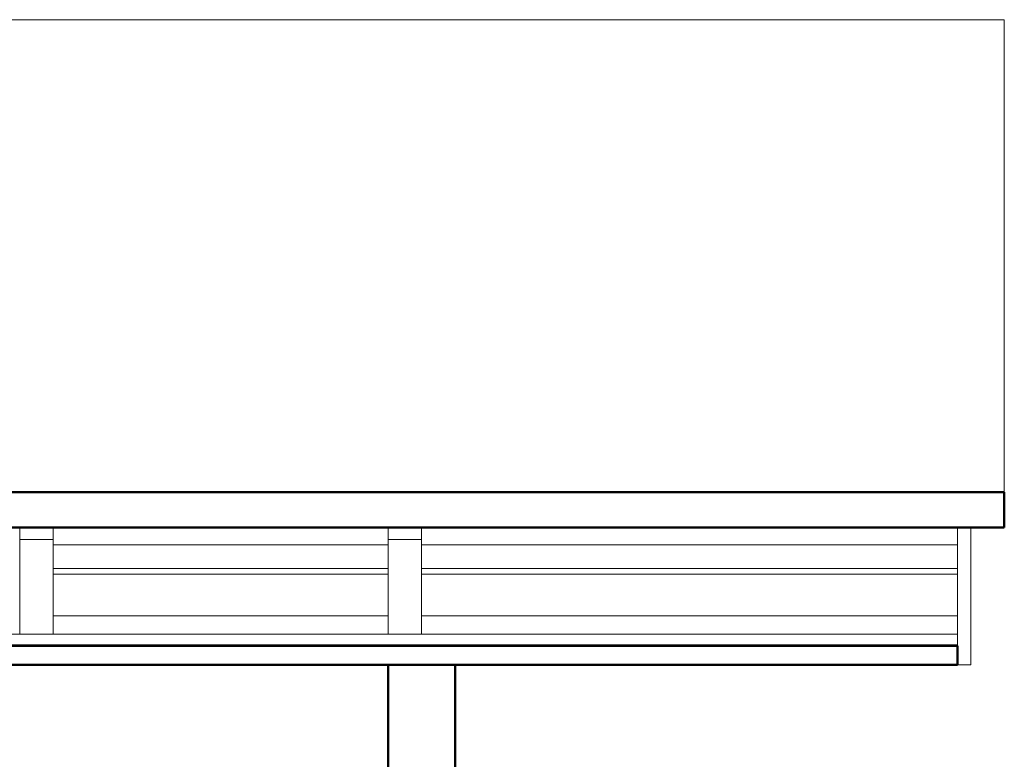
# Model space of a CAD drawing. Header units: millimetres. Extents: x -121 to 18322, y 1231 to 43947.
# Tile 31 of 31: x 15382 to 18322, y 41738 to 43947. Entities that reach past the tile are written whole.
import ezdxf

# ---------------------------------------------------------------- set-up
doc = ezdxf.new("R2010")
doc.units = ezdxf.units.MM
doc.linetypes.add('ADSK_Штриховая_ш3 п1_5', pattern=[225, 150, -75])
for name, color, linetype, lineweight in [('A-GENM-____-MCUT', 13, 'Continuous', 50), ('A-GENM-____-OTLN', 13, 'Continuous', 20), ('A-ROOF-____-MCUT', 132, 'Continuous', 50), ('A-ROOF-____-OTLN', 132, 'Continuous', 20), ('A-WALL-____-MCUT', 113, 'Continuous', 50), ('A-WALL-____-OTLN', 113, 'Continuous', 20), ('I-FURN-____-OTLN', 30, 'Continuous', 20), ('Q-SPCQ-____-MCUT', 91, 'Continuous', 9), ('Q-SPCQ-____-OTLN', 91, 'Continuous', 20)]:
    doc.layers.add(name, color=color, linetype=linetype, lineweight=lineweight)

# ---------------------------------------------------------------- blocks, each defined once
blk = doc.blocks.new('Прямая форма - 83 new-609275-В_Этаж 04_Канализация')
at = {"layer": 'Q-SPCQ-____-MCUT', "color": 253}
for p, q in [((12300, 1766), (0, 1766)), ((0, 1766), (0, 1734.2)), ((0, 1734.2), (12300, 1734.2))]:
    blk.add_line(p, q, dxfattribs=at)
at = {"layer": 'Q-SPCQ-____-OTLN', "color": 9}
for p, q in [((0, 1767.8), (12300, 1767.8)), ((1600, 1679.4), (0, 1679.4)), ((2700, 1679.4), (1700, 1679.4)), ((0, 1555.6), (1600, 1555.6)), ((1600, 1538), (0, 1538)), ((1700, 1555.6), (2700, 1555.6)), ((2700, 1538), (1700, 1538)), ((1600, 1467.2), (0, 1467.2)), ((2700, 1467.2), (1700, 1467.2))]:
    blk.add_line(p, q, dxfattribs=at)
blk = doc.blocks.new('Прямая форма - FU - 050-609276-В_Этаж 04_Канализация')
blk.add_blockref('Прямая форма - 83 new-609275-В_Этаж 04_Канализация', (0, 0))
blk = doc.blocks.new('Прямая форма - 83 new-609313-В_Этаж 04_Канализация')
at = {"layer": 'A-GENM-____-MCUT', "lineweight": 9}
for p, q in [((100, 8518.6), (0, 8518.6)), ((0, 8518.6), (0, 8235.7)), ((100, 8235.7), (100, 8518.6)), ((0, 8235.7), (100, 8235.7))]:
    blk.add_line(p, q, dxfattribs=at)
at = {"layer": 'A-GENM-____-OTLN', "lineweight": 9}
for p, q in [((0, 8553.9), (0, 8518.6)), ((100, 8553.9), (100, 8518.6))]:
    blk.add_line(p, q, dxfattribs=at)
blk = doc.blocks.new('Прямая форма - MORPH-007-609314-В_Этаж 04_Канализация')
blk.add_blockref('Прямая форма - 83 new-609313-В_Этаж 04_Канализация', (0, 0))
blk = doc.blocks.new('Family - 83 new-609316-В_Этаж 04_Канализация')
at = {"layer": 'A-ROOF-____-MCUT', "color": 53}
for p, q in [((10940, -3903.9), (-1640, -3903.9)), ((-1640, -3903.9), (-1640, -4010)), ((-1640, -4010), (10940, -4010))]:
    blk.add_line(p, q, dxfattribs=at)
at = {"layer": 'A-ROOF-____-OTLN', "color": 9}
for p, q in [((-1640, -4010), (-1640, -5420.7)), ((-1640, -5420.7), (10940, -5420.7))]:
    blk.add_line(p, q, dxfattribs=at)
blk = doc.blocks.new('Family - RT - 008-609317-В_Этаж 04_Канализация')
blk.add_blockref('Family - 83 new-609316-В_Этаж 04_Канализация', (0, 0))
blk = doc.blocks.new('Family - 83 new-609336-В_Этаж 04_Канализация')
at = {"layer": 'A-ROOF-____-MCUT', "color": 53}
for p, q in [((10800, -3493.8), (-1500, -3493.8)), ((-1500, -3493.8), (-1500, -3550.4)), ((-1500, -3550.4), (10800, -3550.4))]:
    blk.add_line(p, q, dxfattribs=at)
blk = doc.blocks.new('Family - RT - 008-609337-В_Этаж 04_Канализация')
blk.add_blockref('Family - 83 new-609336-В_Этаж 04_Канализация', (0, 0))
blk = doc.blocks.new('Прямая форма - 83 new-609383-В_Этаж 04_Канализация')
at = {"layer": 'A-GENM-____-MCUT', "lineweight": 9}
for p, q in [((100, 8518.6), (0, 8518.6)), ((0, 8518.6), (0, 8235.7)), ((100, 8235.7), (100, 8518.6)), ((0, 8235.7), (100, 8235.7))]:
    blk.add_line(p, q, dxfattribs=at)
at = {"layer": 'A-GENM-____-OTLN', "lineweight": 9}
for p, q in [((0, 8553.9), (0, 8518.6)), ((100, 8553.9), (100, 8518.6))]:
    blk.add_line(p, q, dxfattribs=at)
blk = doc.blocks.new('Прямая форма - MORPH-007-609384-В_Этаж 04_Канализация')
blk.add_blockref('Прямая форма - 83 new-609383-В_Этаж 04_Канализация', (0, 0))
blk = doc.blocks.new('Прямая форма - 83 new-611817-В_Этаж 04_Канализация')
at = {"layer": 'A-WALL-____-MCUT', "color": 53}
for p, q in [((1397.6, 0), (756.2, 0)), ((756.2, 0), (756.2, -200)), ((756.2, -200), (1397.6, -200))]:
    blk.add_line(p, q, dxfattribs=at)
blk = doc.blocks.new('Прямая форма - SW - 006-611818-В_Этаж 04_Канализация')
blk.add_blockref('Прямая форма - 83 new-611817-В_Этаж 04_Канализация', (0, 0))
blk = doc.blocks.new('Прямая форма - 83 new-V2-В_Этаж 04_Канализация')
at = {"layer": 'I-FURN-____-OTLN', "color": 9}
for p, q in [((-565.4, -30), (-565.4, 0)), ((-565.4, -30), (-565.4, 0)), ((-378.3, -30), (-378.3, 0)), ((-378.3, -30), (-378.3, 0)), ((-189.6, -30), (-189.6, 0)), ((-189.6, -30), (-189.6, 0)), ((0, -30), (0, 0)), ((0, -30), (0, 0)), ((189.6, -30), (189.6, 0)), ((189.6, -30), (189.6, 0)), ((378.3, -30), (378.3, 0)), ((378.3, -30), (378.3, 0)), ((565.4, -30), (565.4, 0)), ((565.4, -30), (565.4, 0)), ((750, 0), (750, -300)), ((1050, 0), (1050, -300)), ((-565.4, -30), (-750, -30)), ((-750, -30), (-565.4, -30)), ((-730, -50), (-728.5, -42.3)), ((-730, -1950), (-730, -50)), ((-729.3, -50.1), (-730, -50)), ((-729.3, -50.1), (-727.8, -42.6)), ((-729.3, -1949.9), (-729.3, -50.1)), ((-724.1, -50.6), (-729.3, -50.1)), ((-728.5, -42.3), (-724.1, -35.9)), ((-727.8, -42.6), (-728.5, -42.3)), ((-727.8, -42.6), (-723.7, -36.3)), ((-723, -44.6), (-727.8, -42.6)), ((-724.1, -35.9), (-717.7, -31.5)), ((-723.7, -36.3), (-724.1, -35.9)), ((-724.1, -50.6), (-723, -44.6)), ((-724.1, -1949.4), (-724.1, -50.6)), ((-715.2, -51.5), (-724.1, -50.6)), ((-723.7, -36.3), (-717.4, -32.2)), ((-719.9, -40.1), (-723.7, -36.3)), ((-723, -44.6), (-719.9, -40.1)), ((-714.5, -48.1), (-723, -44.6)), ((-719.9, -40.1), (-715.4, -37)), ((-713.5, -46.5), (-719.9, -40.1)), ((-717.7, -31.5), (-710, -30)), ((-717.4, -32.2), (-717.7, -31.5)), ((-717.4, -32.2), (-709.9, -30.7)), ((-715.4, -37), (-717.4, -32.2)), ((-715.4, -37), (-709.4, -35.9)), ((-711.9, -45.5), (-715.4, -37)), ((-715.2, -51.5), (-714.5, -48.1)), ((-715.2, -1948.5), (-715.2, -51.5)), ((-710, -52), (-715.2, -51.5)), ((-714.5, -48.1), (-713.5, -46.5)), ((-710, -50), (-714.5, -48.1)), ((-713.5, -46.5), (-711.9, -45.5)), ((-710, -50), (-713.5, -46.5)), ((-711.9, -45.5), (-708.5, -44.8)), ((-710, -50), (-711.9, -45.5)), ((-709.9, -30.7), (-710, -30)), ((-709.7, -50.3), (-710, -50)), ((-710, -52), (-709.7, -50.3)), ((-710, -1948), (-710, -52)), ((-709.9, -30.7), (709.9, -30.7)), ((-709.4, -35.9), (-709.9, -30.7)), ((-709.7, -50.3), (-708, -50)), ((-709.4, -35.9), (709.4, -35.9)), ((-708.5, -44.8), (-709.4, -35.9)), ((-708.5, -44.8), (708.5, -44.8)), ((-708, -50), (-708.5, -44.8)), ((-708, -50), (708, -50)), ((-378.3, -30), (-565.4, -30)), ((-565.4, -30), (-378.3, -30)), ((-189.6, -30), (-378.3, -30)), ((-378.3, -30), (-189.6, -30)), ((0, -30), (-189.6, -30)), ((-189.6, -30), (0, -30)), ((189.6, -30), (0, -30)), ((0, -30), (189.6, -30)), ((378.3, -30), (189.6, -30)), ((189.6, -30), (378.3, -30)), ((565.4, -30), (378.3, -30)), ((378.3, -30), (565.4, -30)), ((750, -30), (565.4, -30)), ((565.4, -30), (750, -30)), ((708, -50), (708.5, -44.8)), ((708, -50), (709.7, -50.3)), ((708.5, -44.8), (709.4, -35.9)), ((708.5, -44.8), (711.9, -45.5)), ((709.4, -35.9), (709.9, -30.7)), ((709.4, -35.9), (715.4, -37)), ((709.7, -50.3), (710, -50)), ((709.7, -50.3), (710, -52)), ((709.9, -30.7), (710, -30)), ((709.9, -30.7), (717.4, -32.2)), ((710, -30), (717.7, -31.5)), ((710, -50), (711.9, -45.5)), ((710, -50), (713.5, -46.5)), ((710, -50), (714.5, -48.1)), ((710, -52), (715.2, -51.5)), ((710, -52), (710, -1948)), ((711.9, -45.5), (715.4, -37)), ((711.9, -45.5), (713.5, -46.5)), ((713.5, -46.5), (719.9, -40.1)), ((713.5, -46.5), (714.5, -48.1)), ((714.5, -48.1), (723, -44.6)), ((714.5, -48.1), (715.2, -51.5)), ((715.2, -51.5), (724.1, -50.6)), ((715.2, -51.5), (715.2, -1948.5)), ((715.4, -37), (717.4, -32.2)), ((715.4, -37), (719.9, -40.1)), ((717.4, -32.2), (717.7, -31.5)), ((717.4, -32.2), (723.7, -36.3)), ((717.7, -31.5), (724.1, -35.9)), ((719.9, -40.1), (723.7, -36.3)), ((719.9, -40.1), (723, -44.6)), ((723, -44.6), (727.8, -42.6)), ((723, -44.6), (724.1, -50.6)), ((723.7, -36.3), (724.1, -35.9)), ((723.7, -36.3), (727.8, -42.6)), ((724.1, -35.9), (728.5, -42.3)), ((724.1, -50.6), (729.3, -50.1)), ((724.1, -50.6), (724.1, -1949.4)), ((727.8, -42.6), (728.5, -42.3)), ((727.8, -42.6), (729.3, -50.1)), ((728.5, -42.3), (730, -50)), ((729.3, -50.1), (730, -50)), ((729.3, -50.1), (729.3, -1949.9)), ((730, -50), (730, -1950)), ((750, -300), (1050, -300)), ((750, -300), (750, -1970)), ((888, -315), (888, -300)), ((888, -315), (889.6, -315)), ((889.6, -315), (889.6, -300)), ((889.6, -315), (894, -315)), ((894, -315), (894, -300)), ((894, -315), (900, -315)), ((900, -315), (900, -300)), ((900, -315), (906, -315)), ((906, -315), (906, -300)), ((906, -315), (910.4, -315)), ((910.4, -315), (910.4, -300)), ((910.4, -315), (912, -315)), ((912, -315), (912, -300)), ((-750, -1970), (-750, -900)), ((-729.3, -1949.9), (-730, -1950)), ((-728.5, -1957.7), (-730, -1950)), ((-724.1, -1949.4), (-729.3, -1949.9)), ((-727.8, -1957.4), (-729.3, -1949.9)), ((-727.8, -1957.4), (-728.5, -1957.7)), ((-724.1, -1964.1), (-728.5, -1957.7)), ((-723, -1955.4), (-727.8, -1957.4)), ((-723.7, -1963.7), (-727.8, -1957.4)), ((-715.2, -1948.5), (-724.1, -1949.4)), ((-723, -1955.4), (-724.1, -1949.4)), ((-723.7, -1963.7), (-724.1, -1964.1)), ((-717.7, -1968.5), (-724.1, -1964.1)), ((-719.9, -1959.9), (-723.7, -1963.7)), ((-717.4, -1967.8), (-723.7, -1963.7)), ((-714.5, -1951.9), (-723, -1955.4)), ((-719.9, -1959.9), (-723, -1955.4)), ((-713.5, -1953.5), (-719.9, -1959.9)), ((-715.4, -1963), (-719.9, -1959.9)), ((-717.4, -1967.8), (-717.7, -1968.5)), ((-710, -1970), (-717.7, -1968.5)), ((-715.4, -1963), (-717.4, -1967.8)), ((-709.9, -1969.3), (-717.4, -1967.8)), ((-711.9, -1954.5), (-715.4, -1963)), ((-709.4, -1964.1), (-715.4, -1963)), ((-710, -1948), (-715.2, -1948.5)), ((-714.5, -1951.9), (-715.2, -1948.5)), ((-710, -1950), (-714.5, -1951.9)), ((-713.5, -1953.5), (-714.5, -1951.9)), ((-710, -1950), (-713.5, -1953.5)), ((-711.9, -1954.5), (-713.5, -1953.5)), ((-710, -1950), (-711.9, -1954.5)), ((-708.5, -1955.2), (-711.9, -1954.5)), ((-709.7, -1949.7), (-710, -1948)), ((-709.7, -1949.7), (-710, -1950)), ((-709.9, -1969.3), (-710, -1970)), ((-709.4, -1964.1), (-709.9, -1969.3)), ((709.9, -1969.3), (-709.9, -1969.3)), ((-708, -1950), (-709.7, -1949.7)), ((-708.5, -1955.2), (-709.4, -1964.1)), ((709.4, -1964.1), (-709.4, -1964.1)), ((-708, -1950), (-708.5, -1955.2)), ((708.5, -1955.2), (-708.5, -1955.2)), ((708, -1950), (-708, -1950)), ((709.7, -1949.7), (708, -1950)), ((708, -1950), (708.5, -1955.2)), ((711.9, -1954.5), (708.5, -1955.2)), ((708.5, -1955.2), (709.4, -1964.1)), ((715.4, -1963), (709.4, -1964.1)), ((709.4, -1964.1), (709.9, -1969.3)), ((710, -1948), (709.7, -1949.7)), ((709.7, -1949.7), (710, -1950)), ((717.4, -1967.8), (709.9, -1969.3)), ((709.9, -1969.3), (710, -1970)), ((715.2, -1948.5), (710, -1948)), ((710, -1950), (714.5, -1951.9)), ((710, -1950), (713.5, -1953.5)), ((710, -1950), (711.9, -1954.5)), ((717.7, -1968.5), (710, -1970)), ((713.5, -1953.5), (711.9, -1954.5)), ((711.9, -1954.5), (715.4, -1963)), ((714.5, -1951.9), (713.5, -1953.5)), ((713.5, -1953.5), (719.9, -1959.9)), ((715.2, -1948.5), (714.5, -1951.9)), ((714.5, -1951.9), (723, -1955.4)), ((724.1, -1949.4), (715.2, -1948.5)), ((719.9, -1959.9), (715.4, -1963)), ((715.4, -1963), (717.4, -1967.8)), ((723.7, -1963.7), (717.4, -1967.8)), ((717.4, -1967.8), (717.7, -1968.5)), ((724.1, -1964.1), (717.7, -1968.5)), ((723, -1955.4), (719.9, -1959.9)), ((719.9, -1959.9), (723.7, -1963.7)), ((724.1, -1949.4), (723, -1955.4)), ((723, -1955.4), (727.8, -1957.4)), ((727.8, -1957.4), (723.7, -1963.7)), ((723.7, -1963.7), (724.1, -1964.1)), ((729.3, -1949.9), (724.1, -1949.4)), ((728.5, -1957.7), (724.1, -1964.1)), ((729.3, -1949.9), (727.8, -1957.4)), ((727.8, -1957.4), (728.5, -1957.7)), ((730, -1950), (728.5, -1957.7)), ((730, -1950), (729.3, -1949.9)), ((-565.4, -1970), (-750, -1970)), ((-750, -2000), (-750, -1970)), ((-750, -1970), (-565.4, -1970)), ((-750, -2000), (-750, -1970)), ((-378.3, -1970), (-565.4, -1970)), ((-565.4, -2000), (-565.4, -1970)), ((-565.4, -1970), (-378.3, -1970)), ((-565.4, -2000), (-565.4, -1970)), ((-378.3, -1970), (-189.6, -1970)), ((-378.3, -2000), (-378.3, -1970)), ((-378.3, -1970), (-189.6, -1970)), ((-378.3, -2000), (-378.3, -1970)), ((-189.6, -1970), (0, -1970)), ((-189.6, -2000), (-189.6, -1970)), ((-189.6, -1970), (0, -1970)), ((-189.6, -2000), (-189.6, -1970)), ((0, -1970), (189.6, -1970)), ((0, -2000), (0, -1970)), ((0, -1970), (189.6, -1970)), ((0, -2000), (0, -1970)), ((189.6, -1970), (378.3, -1970)), ((189.6, -2000), (189.6, -1970)), ((189.6, -1970), (378.3, -1970)), ((189.6, -2000), (189.6, -1970)), ((378.3, -1970), (565.4, -1970)), ((378.3, -2000), (378.3, -1970)), ((378.3, -1970), (565.4, -1970)), ((378.3, -2000), (378.3, -1970)), ((565.4, -1970), (750, -1970)), ((565.4, -2000), (565.4, -1970)), ((565.4, -1970), (750, -1970)), ((565.4, -2000), (565.4, -1970)), ((750, -2000), (750, -1970)), ((750, -2000), (750, -1970)), ((-565.4, -2000), (-750, -2000)), ((-750, -2000), (-565.4, -2000)), ((-378.3, -2000), (-565.4, -2000)), ((-565.4, -2000), (-378.3, -2000)), ((-189.6, -2000), (-378.3, -2000)), ((-378.3, -2000), (-189.6, -2000)), ((0, -2000), (-189.6, -2000)), ((-189.6, -2000), (0, -2000)), ((189.6, -2000), (0, -2000)), ((0, -2000), (189.6, -2000)), ((378.3, -2000), (189.6, -2000)), ((189.6, -2000), (378.3, -2000)), ((565.4, -2000), (378.3, -2000)), ((378.3, -2000), (565.4, -2000)), ((750, -2000), (565.4, -2000)), ((565.4, -2000), (750, -2000))]:
    blk.add_line(p, q, dxfattribs=at)
blk = doc.blocks.new('Прямая форма - FU - 050-611888-В_Этаж 04_Канализация')
blk.add_blockref('Прямая форма - 83 new-V2-В_Этаж 04_Канализация', (0, 0))
blk = doc.blocks.new('Прямая форма - 83 new-612710-В_Этаж 04_Канализация')
at = {"layer": 'A-GENM-____-MCUT', "lineweight": 9}
for p, q in [((0, 8907.5), (0, 8497.4)), ((40, 8907.5), (0, 8907.5)), ((40, 8497.4), (40, 8907.5)), ((0, 8497.4), (40, 8497.4))]:
    blk.add_line(p, q, dxfattribs=at)
blk = doc.blocks.new('Прямая форма - MORPH-021-612711-В_Этаж 04_Канализация')
blk.add_blockref('Прямая форма - 83 new-612710-В_Этаж 04_Канализация', (0, 0))
blk = doc.blocks.new('83 new_ifc_RVT-1-В_Этаж 04_Канализация')
at = {"layer": 'A-GENM-____-OTLN', "color": 9, "linetype": 'ADSK_Штриховая_ш3 п1_5', "lineweight": 20}
for name, p in [('Прямая форма - MORPH-007-609384-В_Этаж 04_Канализация', (28910.3, 33875.8)), ('Прямая форма - MORPH-007-609314-В_Этаж 04_Канализация', (30010.3, 33875.8)), ('Прямая форма - MORPH-021-612711-В_Этаж 04_Канализация', (31710.3, 33522.3))]:
    blk.add_blockref(name, p, dxfattribs=at)
at = {"layer": 'A-ROOF-____-OTLN', "color": 9, "linetype": 'ADSK_Штриховая_ш3 п1_5', "lineweight": 20, "rotation": 180}
for name in ['Family - RT - 008-609317-В_Этаж 04_Канализация', 'Family - RT - 008-609337-В_Этаж 04_Канализация']:
    blk.add_blockref(name, (30210.3, 38525.8), dxfattribs=at)
at = {"layer": 'A-WALL-____-OTLN', "color": 9, "linetype": 'ADSK_Штриховая_ш3 п1_5', "lineweight": 20, "rotation": 270}
blk.add_blockref('Прямая форма - SW - 006-611818-В_Этаж 04_Канализация', (30210.3, 42775.8), dxfattribs=at)
at = {"layer": 'I-FURN-____-OTLN', "color": 9, "linetype": 'ADSK_Штриховая_ш3 п1_5', "lineweight": 20, "rotation": 90}
blk.add_blockref('Прямая форма - FU - 050-611888-В_Этаж 04_Канализация', (27110.3, 40925.8), dxfattribs=at)
at = {"layer": 'Q-SPCQ-____-OTLN', "color": 9, "linetype": 'ADSK_Штриховая_ш3 п1_5', "lineweight": 20, "rotation": 180}
blk.add_blockref('Прямая форма - FU - 050-609276-В_Этаж 04_Канализация', (31710.3, 43845.8), dxfattribs=at)

msp = doc.modelspace()

# ---------------------------------------------------------------- block references
at = {"lineweight": 9}
msp.add_blockref('83 new_ifc_RVT-1-В_Этаж 04_Канализация', (-13527.8693, 0), dxfattribs=at)

doc.saveas('drawing.dxf')
